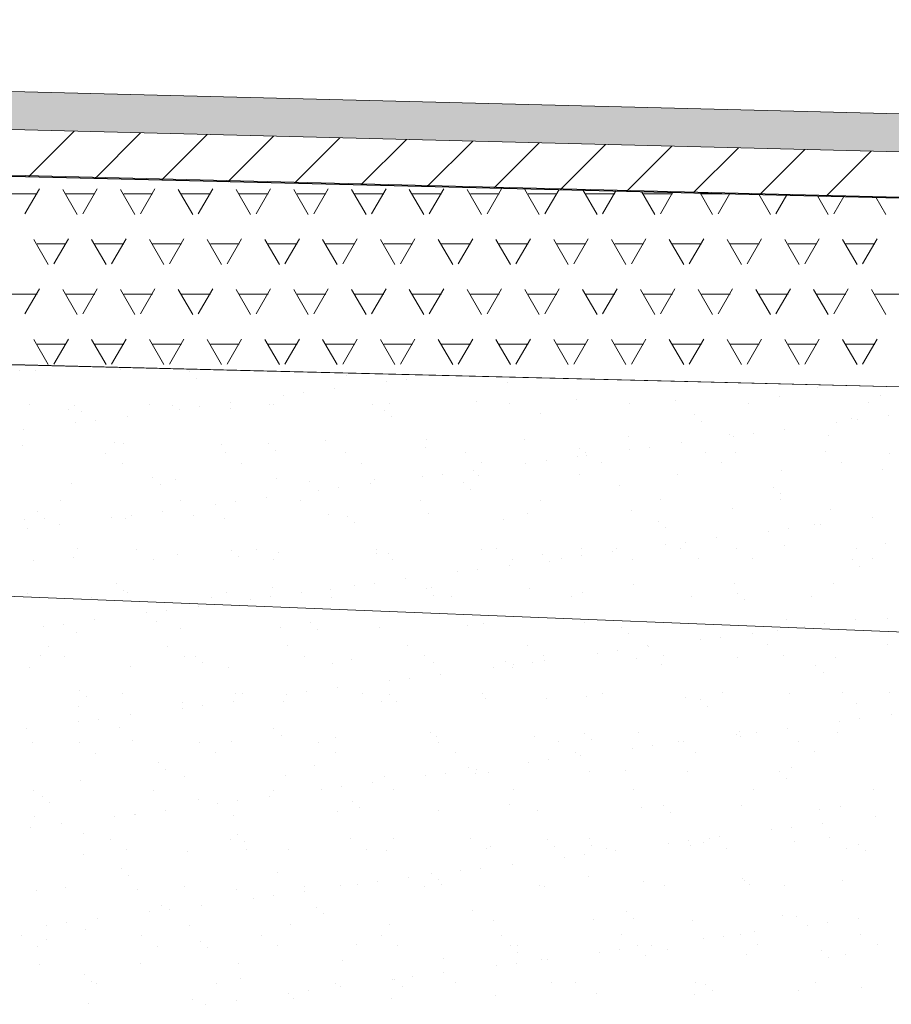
# Model space of a CAD drawing. Header units: metres. Extents: x 561538 to 562530, y 6580867 to 6581188.
# Tile 42 of 78: x 562512.28 to 562513.43, y 6580870.6 to 6580871.9. Entities that reach past the tile are written whole.
import ezdxf

# ---------------------------------------------------------------- set-up
doc = ezdxf.new("R2010")
doc.units = ezdxf.units.M
for name, color, linetype, lineweight in [('KLM_hatch-soidutee-asfalt-tyyp2', 253, 'Continuous', 9), ('KLM_horisontaal', 154, 'Continuous', 9), ('KLM_lõige', 7, 'Continuous', 9)]:
    doc.layers.add(name, color=color, linetype=linetype, lineweight=lineweight)

msp = doc.modelspace()

# ---------------------------------------------------------------- hatches: boundary and pattern name
at = {"layer": 'KLM_hatch-soidutee-asfalt-tyyp2'}
msp.add_hatch(color=254, dxfattribs=at).paths.add_polyline_path([(562508.4777, 6580871.9014), (562508.4777, 6580871.8514), (562514.4777, 6580871.7014), (562514.4777, 6580871.7514)])

# ---------------------------------------------------------------- linework, layer by layer
at = {"layer": 'KLM_hatch-soidutee-asfalt-tyyp2', "color": 253}
for p, q in [((562514.4777, 6580871.7514), (562508.4777, 6580871.9014)), ((562508.4777, 6580871.8514), (562514.4777, 6580871.7014)), ((562514.5277, 6580871.7002), (562508.4777, 6580871.8514)), ((562508.4277, 6580871.7893), (562514.5277, 6580871.6393)), ((562512.2941, 6580871.6943), (562512.3543, 6580871.7545)), ((562512.3817, 6580871.6921), (562512.4419, 6580871.7523)), ((562512.4694, 6580871.69), (562512.5295, 6580871.7501)), ((562512.557, 6580871.6878), (562512.6171, 6580871.7479)), ((562512.6447, 6580871.6857), (562512.7048, 6580871.7457)), ((562512.7323, 6580871.6835), (562512.7924, 6580871.7436)), ((562512.82, 6580871.6813), (562512.88, 6580871.7414)), ((562512.9076, 6580871.6792), (562512.9676, 6580871.7392)), ((562512.9953, 6580871.677), (562513.0552, 6580871.737)), ((562513.0829, 6580871.6749), (562513.1428, 6580871.7348)), ((562513.1705, 6580871.6727), (562513.2304, 6580871.7326)), ((562513.2582, 6580871.6706), (562513.318, 6580871.7304)), ((562513.3458, 6580871.6684), (562513.4057, 6580871.7282))]:
    msp.add_line(p, q, dxfattribs=at)
at = {"layer": 'KLM_horisontaal', "color": 0}
for p, q in [((562508.4777, 6580871.9014), (562514.4777, 6580871.7514)), ((562508.4277, 6580871.8527), (562514.5277, 6580871.7002)), ((562508.475, 6580871.7915), (562514.475, 6580871.6415)), ((562508.4687, 6580871.5415), (562514.4687, 6580871.3915)), ((562508.5021, 6580871.2919), (562516.2517, 6580870.9819))]:
    msp.add_line(p, q, dxfattribs=at)
at = {"layer": 'KLM_lõige', "color": 7}
for p, q in [((562514.4777, 6580871.6413), (562508.4277, 6580871.7893)), ((562512.2672, 6580871.6717), (562512.3053, 6580871.6717)), ((562512.2893, 6580871.6454), (562512.3084, 6580871.6784)), ((562512.3582, 6580871.6447), (562512.3391, 6580871.6777)), ((562512.3434, 6580871.6717), (562512.3815, 6580871.6717)), ((562512.3655, 6580871.6454), (562512.3846, 6580871.6784)), ((562512.4344, 6580871.6447), (562512.4153, 6580871.6777)), ((562512.4196, 6580871.6717), (562512.4577, 6580871.6717)), ((562512.4417, 6580871.6454), (562512.4608, 6580871.6784)), ((562512.5106, 6580871.6447), (562512.4915, 6580871.6777)), ((562512.4958, 6580871.6717), (562512.5339, 6580871.6717)), ((562512.5179, 6580871.6454), (562512.537, 6580871.6784)), ((562512.5868, 6580871.6447), (562512.5677, 6580871.6777)), ((562512.572, 6580871.6717), (562512.6101, 6580871.6717)), ((562512.5941, 6580871.6454), (562512.6132, 6580871.6784)), ((562512.663, 6580871.6447), (562512.6439, 6580871.6777)), ((562512.6482, 6580871.6717), (562512.6863, 6580871.6717)), ((562512.6703, 6580871.6454), (562512.6894, 6580871.6784)), ((562512.7392, 6580871.6447), (562512.7201, 6580871.6777)), ((562512.7244, 6580871.6717), (562512.7625, 6580871.6717)), ((562512.7465, 6580871.6454), (562512.7656, 6580871.6784)), ((562512.8154, 6580871.6447), (562512.7963, 6580871.6777)), ((562512.8006, 6580871.6717), (562512.8387, 6580871.6717)), ((562512.8227, 6580871.6454), (562512.8418, 6580871.6784)), ((562512.8916, 6580871.6447), (562512.8725, 6580871.6777)), ((562512.8768, 6580871.6717), (562512.9149, 6580871.6717)), ((562512.8989, 6580871.6454), (562512.918, 6580871.6784)), ((562512.9678, 6580871.6447), (562512.9487, 6580871.6777)), ((562512.953, 6580871.6717), (562512.9911, 6580871.6717)), ((562512.9751, 6580871.6454), (562512.9938, 6580871.6776)), ((562513.044, 6580871.6447), (562513.0254, 6580871.6769)), ((562513.0292, 6580871.6717), (562513.0673, 6580871.6717)), ((562513.0513, 6580871.6454), (562513.0689, 6580871.6758)), ((562513.1202, 6580871.6447), (562513.1027, 6580871.675)), ((562513.1054, 6580871.6717), (562513.1435, 6580871.6717)), ((562513.1275, 6580871.6454), (562513.144, 6580871.674)), ((562513.1964, 6580871.6447), (562513.18, 6580871.6731)), ((562513.1816, 6580871.6717), (562513.2197, 6580871.6717)), ((562513.2037, 6580871.6454), (562513.2192, 6580871.6721)), ((562513.2726, 6580871.6447), (562513.2573, 6580871.6712)), ((562513.2799, 6580871.6454), (562513.2943, 6580871.6703)), ((562513.3488, 6580871.6447), (562513.3346, 6580871.6693)), ((562513.3561, 6580871.6454), (562513.3695, 6580871.6685)), ((562513.425, 6580871.6447), (562513.4119, 6580871.6674)), ((562512.3201, 6580871.5787), (562512.301, 6580871.6117)), ((562512.3053, 6580871.6057), (562512.3434, 6580871.6057)), ((562512.3274, 6580871.5794), (562512.3465, 6580871.6124)), ((562512.3963, 6580871.5787), (562512.3772, 6580871.6117)), ((562512.3815, 6580871.6057), (562512.4196, 6580871.6057)), ((562512.4036, 6580871.5794), (562512.4227, 6580871.6124)), ((562512.4725, 6580871.5787), (562512.4534, 6580871.6117)), ((562512.4577, 6580871.6057), (562512.4958, 6580871.6057)), ((562512.4798, 6580871.5794), (562512.4989, 6580871.6124)), ((562512.5487, 6580871.5787), (562512.5296, 6580871.6117)), ((562512.5339, 6580871.6057), (562512.572, 6580871.6057)), ((562512.556, 6580871.5794), (562512.5751, 6580871.6124)), ((562512.6249, 6580871.5787), (562512.6058, 6580871.6117)), ((562512.6101, 6580871.6057), (562512.6482, 6580871.6057)), ((562512.6322, 6580871.5794), (562512.6513, 6580871.6124)), ((562512.7011, 6580871.5787), (562512.682, 6580871.6117)), ((562512.6863, 6580871.6057), (562512.7244, 6580871.6057)), ((562512.7084, 6580871.5794), (562512.7275, 6580871.6124)), ((562512.7773, 6580871.5787), (562512.7582, 6580871.6117)), ((562512.7625, 6580871.6057), (562512.8006, 6580871.6057)), ((562512.7846, 6580871.5794), (562512.8037, 6580871.6124)), ((562512.8535, 6580871.5787), (562512.8344, 6580871.6117)), ((562512.8387, 6580871.6057), (562512.8768, 6580871.6057)), ((562512.8608, 6580871.5794), (562512.8799, 6580871.6124)), ((562512.9297, 6580871.5787), (562512.9106, 6580871.6117)), ((562512.9149, 6580871.6057), (562512.953, 6580871.6057)), ((562512.937, 6580871.5794), (562512.9561, 6580871.6124)), ((562513.0059, 6580871.5787), (562512.9868, 6580871.6117)), ((562512.9911, 6580871.6057), (562513.0292, 6580871.6057)), ((562513.0132, 6580871.5794), (562513.0323, 6580871.6124)), ((562513.0821, 6580871.5787), (562513.063, 6580871.6117)), ((562513.0673, 6580871.6057), (562513.1054, 6580871.6057)), ((562513.0894, 6580871.5794), (562513.1085, 6580871.6124)), ((562513.1583, 6580871.5787), (562513.1392, 6580871.6117)), ((562513.1435, 6580871.6057), (562513.1816, 6580871.6057)), ((562513.1656, 6580871.5794), (562513.1847, 6580871.6124)), ((562513.2345, 6580871.5787), (562513.2154, 6580871.6117)), ((562513.2197, 6580871.6057), (562513.2578, 6580871.6057)), ((562513.2418, 6580871.5794), (562513.2609, 6580871.6124)), ((562513.3107, 6580871.5787), (562513.2916, 6580871.6117)), ((562513.2959, 6580871.6057), (562513.334, 6580871.6057)), ((562513.318, 6580871.5794), (562513.3371, 6580871.6124)), ((562513.3869, 6580871.5787), (562513.3678, 6580871.6117)), ((562513.3721, 6580871.6057), (562513.4102, 6580871.6057)), ((562513.3942, 6580871.5794), (562513.4133, 6580871.6124)), ((562508.4687, 6580871.5415), (562514.4687, 6580871.3915)), ((562512.2672, 6580871.5397), (562512.3053, 6580871.5397)), ((562512.2893, 6580871.5134), (562512.3084, 6580871.5464)), ((562512.3582, 6580871.5128), (562512.3391, 6580871.5458)), ((562512.3434, 6580871.5397), (562512.3815, 6580871.5397)), ((562512.3655, 6580871.5134), (562512.3846, 6580871.5464)), ((562512.4344, 6580871.5128), (562512.4153, 6580871.5458)), ((562512.4196, 6580871.5397), (562512.4577, 6580871.5397)), ((562512.4417, 6580871.5134), (562512.4608, 6580871.5464)), ((562512.5106, 6580871.5128), (562512.4915, 6580871.5458)), ((562512.4958, 6580871.5397), (562512.5339, 6580871.5397)), ((562512.5179, 6580871.5134), (562512.537, 6580871.5464)), ((562512.5868, 6580871.5128), (562512.5677, 6580871.5458)), ((562512.572, 6580871.5397), (562512.6101, 6580871.5397)), ((562512.5941, 6580871.5134), (562512.6132, 6580871.5464)), ((562512.663, 6580871.5128), (562512.6439, 6580871.5458)), ((562512.6482, 6580871.5397), (562512.6863, 6580871.5397)), ((562512.6703, 6580871.5134), (562512.6894, 6580871.5464)), ((562512.7392, 6580871.5128), (562512.7201, 6580871.5458)), ((562512.7244, 6580871.5397), (562512.7625, 6580871.5397)), ((562512.7465, 6580871.5134), (562512.7656, 6580871.5464)), ((562512.8154, 6580871.5128), (562512.7963, 6580871.5458)), ((562512.8006, 6580871.5397), (562512.8387, 6580871.5397)), ((562512.8227, 6580871.5134), (562512.8418, 6580871.5464)), ((562512.8916, 6580871.5128), (562512.8725, 6580871.5458)), ((562512.8768, 6580871.5397), (562512.9149, 6580871.5397)), ((562512.8989, 6580871.5134), (562512.918, 6580871.5464)), ((562512.9678, 6580871.5128), (562512.9487, 6580871.5458)), ((562512.953, 6580871.5397), (562512.9911, 6580871.5397)), ((562512.9751, 6580871.5134), (562512.9942, 6580871.5464)), ((562513.044, 6580871.5128), (562513.0249, 6580871.5458)), ((562513.0292, 6580871.5397), (562513.0673, 6580871.5397)), ((562513.0513, 6580871.5134), (562513.0704, 6580871.5464)), ((562513.1202, 6580871.5128), (562513.1011, 6580871.5458)), ((562513.1054, 6580871.5397), (562513.1435, 6580871.5397)), ((562513.1275, 6580871.5134), (562513.1466, 6580871.5464)), ((562513.1964, 6580871.5128), (562513.1773, 6580871.5458)), ((562513.1816, 6580871.5397), (562513.2197, 6580871.5397)), ((562513.2037, 6580871.5134), (562513.2228, 6580871.5464)), ((562513.2726, 6580871.5128), (562513.2535, 6580871.5458)), ((562513.2578, 6580871.5397), (562513.2959, 6580871.5397)), ((562513.2799, 6580871.5134), (562513.299, 6580871.5464)), ((562513.3488, 6580871.5128), (562513.3297, 6580871.5458)), ((562513.334, 6580871.5397), (562513.3721, 6580871.5397)), ((562513.3561, 6580871.5134), (562513.3752, 6580871.5464)), ((562513.425, 6580871.5128), (562513.4059, 6580871.5458)), ((562513.4102, 6580871.5397), (562513.4483, 6580871.5397)), ((562512.3201, 6580871.4468), (562512.301, 6580871.4798)), ((562512.3053, 6580871.4737), (562512.3434, 6580871.4737)), ((562512.3274, 6580871.4474), (562512.3465, 6580871.4804)), ((562512.3963, 6580871.4468), (562512.3772, 6580871.4798)), ((562512.3815, 6580871.4737), (562512.4196, 6580871.4737)), ((562512.4036, 6580871.4474), (562512.4227, 6580871.4804)), ((562512.4725, 6580871.4468), (562512.4534, 6580871.4798)), ((562512.4577, 6580871.4737), (562512.4958, 6580871.4737)), ((562512.4798, 6580871.4474), (562512.4989, 6580871.4804)), ((562512.5487, 6580871.4468), (562512.5296, 6580871.4798)), ((562512.5339, 6580871.4737), (562512.572, 6580871.4737)), ((562512.556, 6580871.4474), (562512.5751, 6580871.4804)), ((562512.6249, 6580871.4468), (562512.6058, 6580871.4798)), ((562512.6101, 6580871.4737), (562512.6482, 6580871.4737)), ((562512.6322, 6580871.4474), (562512.6513, 6580871.4804)), ((562512.7011, 6580871.4468), (562512.682, 6580871.4798)), ((562512.6863, 6580871.4737), (562512.7244, 6580871.4737)), ((562512.7084, 6580871.4474), (562512.7275, 6580871.4804)), ((562512.7773, 6580871.4468), (562512.7582, 6580871.4798)), ((562512.7625, 6580871.4737), (562512.8006, 6580871.4737)), ((562512.7846, 6580871.4474), (562512.8037, 6580871.4804)), ((562512.8535, 6580871.4468), (562512.8344, 6580871.4798)), ((562512.8387, 6580871.4737), (562512.8768, 6580871.4737)), ((562512.8608, 6580871.4474), (562512.8799, 6580871.4804)), ((562512.9297, 6580871.4468), (562512.9106, 6580871.4798)), ((562512.9149, 6580871.4737), (562512.953, 6580871.4737)), ((562512.937, 6580871.4474), (562512.9561, 6580871.4804)), ((562513.0059, 6580871.4468), (562512.9868, 6580871.4798)), ((562512.9911, 6580871.4737), (562513.0292, 6580871.4737)), ((562513.0132, 6580871.4474), (562513.0323, 6580871.4804)), ((562513.0821, 6580871.4468), (562513.063, 6580871.4798)), ((562513.0673, 6580871.4737), (562513.1054, 6580871.4737)), ((562513.0894, 6580871.4474), (562513.1085, 6580871.4804)), ((562513.1583, 6580871.4468), (562513.1392, 6580871.4798)), ((562513.1435, 6580871.4737), (562513.1816, 6580871.4737)), ((562513.1656, 6580871.4474), (562513.1847, 6580871.4804)), ((562513.2345, 6580871.4468), (562513.2154, 6580871.4798)), ((562513.2197, 6580871.4737), (562513.2578, 6580871.4737)), ((562513.2418, 6580871.4474), (562513.2609, 6580871.4804)), ((562513.3107, 6580871.4468), (562513.2916, 6580871.4798)), ((562513.2959, 6580871.4737), (562513.334, 6580871.4737)), ((562513.318, 6580871.4474), (562513.3371, 6580871.4804)), ((562513.3869, 6580871.4468), (562513.3678, 6580871.4798)), ((562513.3721, 6580871.4737), (562513.4102, 6580871.4737)), ((562513.3942, 6580871.4474), (562513.4133, 6580871.4804))]:
    msp.add_line(p, q, dxfattribs=at)
at = {"layer": 'KLM_lõige'}
for p, q in [((562514.4633, 6580871.3917), (562508.4921, 6580871.5417)), ((562512.2827, 6580871.4384), (562512.2827, 6580871.4384)), ((562512.3034, 6580871.4391), (562512.3034, 6580871.4391)), ((562512.3762, 6580871.4435), (562512.3762, 6580871.4435)), ((562512.4156, 6580871.4401), (562512.4156, 6580871.4401)), ((562512.5067, 6580871.4374), (562512.5067, 6580871.4374)), ((562512.5456, 6580871.4394), (562512.5456, 6580871.4394)), ((562512.713, 6580871.4329), (562512.713, 6580871.4329)), ((562512.5161, 6580871.4288), (562512.5161, 6580871.4288)), ((562512.7666, 6580871.4239), (562512.7666, 6580871.4239)), ((562512.7931, 6580871.4274), (562512.7931, 6580871.4274)), ((562512.9256, 6580871.4226), (562512.9256, 6580871.4226)), ((562512.6563, 6580871.4094), (562512.6563, 6580871.4094)), ((562512.6976, 6580871.4148), (562512.6976, 6580871.4148)), ((562513.3352, 6580871.4163), (562513.3352, 6580871.4163)), ((562512.2952, 6580871.3941), (562512.2952, 6580871.3941)), ((562512.4534, 6580871.3944), (562512.4534, 6580871.3944)), ((562512.5609, 6580871.3968), (562512.5609, 6580871.3968)), ((562512.6116, 6580871.3947), (562512.6116, 6580871.3947)), ((562512.6173, 6580871.3941), (562512.6173, 6580871.3941)), ((562512.6299, 6580871.4059), (562512.6299, 6580871.4059)), ((562512.7698, 6580871.3949), (562512.7698, 6580871.3949)), ((562512.8845, 6580871.3985), (562512.8845, 6580871.3985)), ((562512.928, 6580871.3952), (562512.928, 6580871.3952)), ((562513.0174, 6580871.4001), (562513.0174, 6580871.4001)), ((562513.0862, 6580871.3955), (562513.0862, 6580871.3955)), ((562513.1474, 6580871.3995), (562513.1474, 6580871.3995)), ((562513.2444, 6580871.3958), (562513.2444, 6580871.3958)), ((562513.2846, 6580871.4045), (562513.2846, 6580871.4045)), ((562513.4026, 6580871.3961), (562513.4026, 6580871.3961)), ((562513.4176, 6580871.4062), (562513.4176, 6580871.4062)), ((562512.3471, 6580871.3875), (562512.3471, 6580871.3875)), ((562512.354, 6580871.3928), (562512.354, 6580871.3928)), ((562512.3634, 6580871.3842), (562512.3634, 6580871.3842)), ((562512.4843, 6580871.3924), (562512.4843, 6580871.3924)), ((562512.4931, 6580871.3879), (562512.4931, 6580871.3879)), ((562512.5196, 6580871.3914), (562512.5196, 6580871.3914)), ((562512.5603, 6580871.3883), (562512.5603, 6580871.3883)), ((562512.7472, 6580871.3935), (562512.7472, 6580871.3935)), ((562512.7635, 6580871.3866), (562512.7635, 6580871.3866)), ((562512.9698, 6580871.3821), (562512.9698, 6580871.3821)), ((562512.3564, 6580871.3699), (562512.3564, 6580871.3699)), ((562512.3828, 6580871.3734), (562512.3828, 6580871.3734)), ((562512.4241, 6580871.3788), (562512.4241, 6580871.3788)), ((562512.7729, 6580871.378), (562512.7729, 6580871.378)), ((562513.1731, 6580871.3803), (562513.1731, 6580871.3803)), ((562513.1824, 6580871.3717), (562513.1824, 6580871.3717)), ((562513.3604, 6580871.3705), (562513.3604, 6580871.3705)), ((562513.3793, 6580871.3758), (562513.3793, 6580871.3758)), ((562513.3869, 6580871.374), (562513.3869, 6580871.374)), ((562513.4282, 6580871.3795), (562513.4282, 6580871.3795)), ((562512.2874, 6580871.3608), (562512.2874, 6580871.3608)), ((562513.2501, 6580871.356), (562513.2501, 6580871.356)), ((562513.2914, 6580871.3615), (562513.2914, 6580871.3615)), ((562512.4075, 6580871.3437), (562512.4075, 6580871.3437)), ((562512.4188, 6580871.3422), (562512.4188, 6580871.3422)), ((562512.6108, 6580871.342), (562512.6108, 6580871.342)), ((562512.686, 6580871.3465), (562512.686, 6580871.3465)), ((562512.819, 6580871.3482), (562512.819, 6580871.3482)), ((562512.9489, 6580871.3476), (562512.9489, 6580871.3476)), ((562513.0861, 6580871.3525), (562513.0861, 6580871.3525)), ((562513.1547, 6580871.3435), (562513.1547, 6580871.3435)), ((562513.2191, 6580871.3542), (562513.2191, 6580871.3542)), ((562513.2237, 6580871.3525), (562513.2237, 6580871.3525)), ((562513.349, 6580871.3536), (562513.349, 6580871.3536)), ((562512.2859, 6580871.3405), (562512.2859, 6580871.3405)), ((562512.3959, 6580871.3299), (562512.3959, 6580871.3299)), ((562512.5488, 6580871.3416), (562512.5488, 6580871.3416)), ((562512.5541, 6580871.3302), (562512.5541, 6580871.3302)), ((562512.6202, 6580871.3334), (562512.6202, 6580871.3334)), ((562512.7123, 6580871.3305), (562512.7123, 6580871.3305)), ((562512.8171, 6580871.3375), (562512.8171, 6580871.3375)), ((562512.8705, 6580871.3308), (562512.8705, 6580871.3308)), ((562513.0204, 6580871.3357), (562513.0204, 6580871.3357)), ((562513.0286, 6580871.3311), (562513.0286, 6580871.3311)), ((562513.087, 6580871.3345), (562513.087, 6580871.3345)), ((562513.1134, 6580871.338), (562513.1134, 6580871.338)), ((562513.1868, 6580871.3314), (562513.1868, 6580871.3314)), ((562513.2266, 6580871.3312), (562513.2266, 6580871.3312)), ((562513.345, 6580871.3317), (562513.345, 6580871.3317)), ((562513.4299, 6580871.3295), (562513.4299, 6580871.3295)), ((562512.4173, 6580871.3163), (562512.4173, 6580871.3163)), ((562512.5755, 6580871.3166), (562512.5755, 6580871.3166)), ((562512.7337, 6580871.3169), (562512.7337, 6580871.3169)), ((562512.8919, 6580871.3172), (562512.8919, 6580871.3172)), ((562512.9502, 6580871.3165), (562512.9502, 6580871.3165)), ((562512.9767, 6580871.32), (562512.9767, 6580871.32)), ((562513.018, 6580871.3254), (562513.018, 6580871.3254)), ((562513.0297, 6580871.3272), (562513.0297, 6580871.3272)), ((562513.0501, 6580871.3174), (562513.0501, 6580871.3174)), ((562513.2083, 6580871.3177), (562513.2083, 6580871.3177)), ((562513.3665, 6580871.318), (562513.3665, 6580871.318)), ((562512.8812, 6580871.3074), (562512.8812, 6580871.3074)), ((562513.2878, 6580871.3066), (562513.2878, 6580871.3066)), ((562513.4208, 6580871.3083), (562513.4208, 6580871.3083)), ((562512.4581, 6580871.2974), (562512.4581, 6580871.2974)), ((562512.4875, 6580871.2946), (562512.4875, 6580871.2946)), ((562512.6205, 6580871.2962), (562512.6205, 6580871.2962)), ((562512.6644, 6580871.2929), (562512.6644, 6580871.2929)), ((562512.7504, 6580871.2956), (562512.7504, 6580871.2956)), ((562512.8135, 6580871.2985), (562512.8135, 6580871.2985)), ((562512.8399, 6580871.302), (562512.8399, 6580871.302)), ((562512.8677, 6580871.2912), (562512.8677, 6580871.2912)), ((562512.8877, 6580871.3006), (562512.8877, 6580871.3006)), ((562513.0206, 6580871.3023), (562513.0206, 6580871.3023)), ((562513.1506, 6580871.3016), (562513.1506, 6580871.3016)), ((562512.3503, 6580871.2896), (562512.3503, 6580871.2896)), ((562512.4675, 6580871.2888), (562512.4675, 6580871.2888)), ((562512.6767, 6580871.2805), (562512.6767, 6580871.2805)), ((562512.7032, 6580871.284), (562512.7032, 6580871.284)), ((562512.7445, 6580871.2894), (562512.7445, 6580871.2894)), ((562512.877, 6580871.2826), (562512.877, 6580871.2826)), ((562513.0739, 6580871.2867), (562513.0739, 6580871.2867)), ((562513.2772, 6580871.2849), (562513.2772, 6580871.2849)), ((562512.3362, 6580871.2669), (562512.3362, 6580871.2669)), ((562512.4944, 6580871.2672), (562512.4944, 6580871.2672)), ((562512.5664, 6580871.266), (562512.5664, 6580871.266)), ((562512.6077, 6580871.2714), (562512.6077, 6580871.2714)), ((562512.6526, 6580871.2675), (562512.6526, 6580871.2675)), ((562512.8108, 6580871.2677), (562512.8108, 6580871.2677)), ((562512.969, 6580871.268), (562512.969, 6580871.268)), ((562513.1272, 6580871.2683), (562513.1272, 6580871.2683)), ((562513.2854, 6580871.2686), (562513.2854, 6580871.2686)), ((562513.2866, 6580871.2763), (562513.2866, 6580871.2763)), ((562512.3054, 6580871.2528), (562512.3054, 6580871.2528)), ((562512.471, 6580871.2534), (562512.471, 6580871.2534)), ((562512.54, 6580871.2625), (562512.54, 6580871.2625)), ((562513.0893, 6580871.2546), (562513.0893, 6580871.2546)), ((562513.2223, 6580871.2563), (562513.2223, 6580871.2563)), ((562513.3522, 6580871.2557), (562513.3522, 6580871.2557)), ((562512.2891, 6580871.2426), (562512.2891, 6580871.2426)), ((562512.3148, 6580871.2442), (562512.3148, 6580871.2442)), ((562512.4032, 6580871.2445), (562512.4032, 6580871.2445)), ((562512.422, 6580871.2443), (562512.422, 6580871.2443)), ((562512.4297, 6580871.248), (562512.4297, 6580871.248)), ((562512.5117, 6580871.2483), (562512.5117, 6580871.2483)), ((562512.552, 6580871.2437), (562512.552, 6580871.2437)), ((562512.6892, 6580871.2486), (562512.6892, 6580871.2486)), ((562512.7149, 6580871.2466), (562512.7149, 6580871.2466)), ((562512.7243, 6580871.238), (562512.7243, 6580871.238)), ((562512.8222, 6580871.2503), (562512.8222, 6580871.2503)), ((562512.9212, 6580871.2421), (562512.9212, 6580871.2421)), ((562512.9521, 6580871.2497), (562512.9521, 6580871.2497)), ((562513.1245, 6580871.2403), (562513.1245, 6580871.2403)), ((562513.4073, 6580871.2452), (562513.4073, 6580871.2452)), ((562512.2929, 6580871.23), (562512.2929, 6580871.23)), ((562512.3342, 6580871.2354), (562512.3342, 6580871.2354)), ((562513.1339, 6580871.2317), (562513.1339, 6580871.2317)), ((562513.2705, 6580871.2272), (562513.2705, 6580871.2272)), ((562513.297, 6580871.2307), (562513.297, 6580871.2307)), ((562513.3308, 6580871.2358), (562513.3308, 6580871.2358)), ((562513.3383, 6580871.2361), (562513.3383, 6580871.2361)), ((562513.1602, 6580871.2127), (562513.1602, 6580871.2127)), ((562513.2015, 6580871.2181), (562513.2015, 6580871.2181)), ((562512.359, 6580871.2037), (562512.359, 6580871.2037)), ((562512.4369, 6580871.2027), (562512.4369, 6580871.2027)), ((562512.5622, 6580871.202), (562512.5622, 6580871.202)), ((562512.5951, 6580871.203), (562512.5951, 6580871.203)), ((562512.7533, 6580871.2033), (562512.7533, 6580871.2033)), ((562512.8909, 6580871.2027), (562512.8909, 6580871.2027)), ((562512.9115, 6580871.2036), (562512.9115, 6580871.2036)), ((562513.0238, 6580871.2044), (562513.0238, 6580871.2044)), ((562513.0648, 6580871.2001), (562513.0648, 6580871.2001)), ((562513.0697, 6580871.2039), (562513.0697, 6580871.2039)), ((562513.1338, 6580871.2092), (562513.1338, 6580871.2092)), ((562513.1538, 6580871.2038), (562513.1538, 6580871.2038)), ((562513.2279, 6580871.2042), (562513.2279, 6580871.2042)), ((562513.291, 6580871.2087), (562513.291, 6580871.2087)), ((562513.3861, 6580871.2045), (562513.3861, 6580871.2045)), ((562513.424, 6580871.2104), (562513.424, 6580871.2104)), ((562512.3001, 6580871.1888), (562512.3001, 6580871.1888)), ((562512.3535, 6580871.1917), (562512.3535, 6580871.1917)), ((562512.4583, 6580871.1891), (562512.4583, 6580871.1891)), ((562512.4907, 6580871.1967), (562512.4907, 6580871.1967)), ((562512.5716, 6580871.1934), (562512.5716, 6580871.1934)), ((562512.6165, 6580871.1894), (562512.6165, 6580871.1894)), ((562512.6237, 6580871.1984), (562512.6237, 6580871.1984)), ((562512.7536, 6580871.1977), (562512.7536, 6580871.1977)), ((562512.7685, 6580871.1975), (562512.7685, 6580871.1975)), ((562512.7747, 6580871.1897), (562512.7747, 6580871.1897)), ((562512.9329, 6580871.1899), (562512.9329, 6580871.1899)), ((562512.9718, 6580871.1957), (562512.9718, 6580871.1957)), ((562512.9811, 6580871.1872), (562512.9811, 6580871.1872)), ((562512.997, 6580871.1912), (562512.997, 6580871.1912)), ((562513.0235, 6580871.1946), (562513.0235, 6580871.1946)), ((562513.0911, 6580871.1902), (562513.0911, 6580871.1902)), ((562513.178, 6580871.1913), (562513.178, 6580871.1913)), ((562513.2493, 6580871.1905), (562513.2493, 6580871.1905)), ((562513.3813, 6580871.1895), (562513.3813, 6580871.1895)), ((562513.4075, 6580871.1908), (562513.4075, 6580871.1908)), ((562512.8603, 6580871.1732), (562512.8603, 6580871.1732)), ((562512.8867, 6580871.1766), (562512.8867, 6580871.1766)), ((562512.928, 6580871.1821), (562512.928, 6580871.1821)), ((562513.3907, 6580871.1809), (562513.3907, 6580871.1809)), ((562512.7913, 6580871.1641), (562512.7913, 6580871.1641)), ((562512.4095, 6580871.1574), (562512.4095, 6580871.1574)), ((562512.4189, 6580871.1488), (562512.4189, 6580871.1488)), ((562512.6158, 6580871.1529), (562512.6158, 6580871.1529)), ((562512.6924, 6580871.1507), (562512.6924, 6580871.1507)), ((562512.7236, 6580871.1552), (562512.7236, 6580871.1552)), ((562512.75, 6580871.1586), (562512.75, 6580871.1586)), ((562512.8191, 6580871.1512), (562512.8191, 6580871.1512)), ((562512.8254, 6580871.1524), (562512.8254, 6580871.1524)), ((562512.9553, 6580871.1518), (562512.9553, 6580871.1518)), ((562513.0925, 6580871.1568), (562513.0925, 6580871.1568)), ((562513.2255, 6580871.1584), (562513.2255, 6580871.1584)), ((562513.3554, 6580871.1578), (562513.3554, 6580871.1578)), ((562512.2923, 6580871.1447), (562512.2923, 6580871.1447)), ((562512.3772, 6580871.1397), (562512.3772, 6580871.1397)), ((562512.4252, 6580871.1464), (562512.4252, 6580871.1464)), ((562512.5354, 6580871.14), (562512.5354, 6580871.14)), ((562512.5552, 6580871.1458), (562512.5552, 6580871.1458)), ((562512.5868, 6580871.1372), (562512.5868, 6580871.1372)), ((562512.6133, 6580871.1406), (562512.6133, 6580871.1406)), ((562512.6546, 6580871.1461), (562512.6546, 6580871.1461)), ((562512.6936, 6580871.1402), (562512.6936, 6580871.1402)), ((562512.8284, 6580871.1426), (562512.8284, 6580871.1426)), ((562512.8518, 6580871.1405), (562512.8518, 6580871.1405)), ((562513.01, 6580871.1408), (562513.01, 6580871.1408)), ((562513.0253, 6580871.1467), (562513.0253, 6580871.1467)), ((562513.1682, 6580871.1411), (562513.1682, 6580871.1411)), ((562513.2286, 6580871.1449), (562513.2286, 6580871.1449)), ((562513.238, 6580871.1363), (562513.238, 6580871.1363)), ((562513.3264, 6580871.1414), (562513.3264, 6580871.1414)), ((562512.4765, 6580871.1226), (562512.4765, 6580871.1226)), ((562512.5178, 6580871.1281), (562512.5178, 6580871.1281)), ((562512.3811, 6580871.1101), (562512.3811, 6580871.1101)), ((562512.4501, 6580871.1192), (562512.4501, 6580871.1192)), ((562512.4631, 6580871.1083), (562512.4631, 6580871.1083)), ((562513.2942, 6580871.1108), (562513.2942, 6580871.1108)), ((562513.3851, 6580871.1107), (562513.3851, 6580871.1107)), ((562513.4272, 6580871.1125), (562513.4272, 6580871.1125)), ((562512.3133, 6580871.1012), (562512.3133, 6580871.1012)), ((562512.3398, 6580871.1046), (562512.3398, 6580871.1046)), ((562512.4939, 6580871.0988), (562512.4939, 6580871.0988)), ((562512.6269, 6580871.1005), (562512.6269, 6580871.1005)), ((562512.6664, 6580871.1066), (562512.6664, 6580871.1066)), ((562512.6757, 6580871.098), (562512.6757, 6580871.098)), ((562512.7568, 6580871.0999), (562512.7568, 6580871.0999)), ((562512.8726, 6580871.1021), (562512.8726, 6580871.1021)), ((562512.8941, 6580871.1048), (562512.8941, 6580871.1048)), ((562513.027, 6580871.1065), (562513.027, 6580871.1065)), ((562513.0759, 6580871.1003), (562513.0759, 6580871.1003)), ((562513.157, 6580871.1059), (562513.157, 6580871.1059)), ((562513.2822, 6580871.0958), (562513.2822, 6580871.0958)), ((562513.3174, 6580871.1018), (562513.3174, 6580871.1018)), ((562513.3438, 6580871.1053), (562513.3438, 6580871.1053)), ((562512.3567, 6580871.0938), (562512.3567, 6580871.0938)), ((562513.0853, 6580871.0918), (562513.0853, 6580871.0918)), ((562513.1806, 6580871.0838), (562513.1806, 6580871.0838)), ((562513.2071, 6580871.0873), (562513.2071, 6580871.0873)), ((562513.2484, 6580871.0927), (562513.2484, 6580871.0927)), ((562512.3197, 6580871.0752), (562512.3197, 6580871.0752)), ((562512.4779, 6580871.0755), (562512.4779, 6580871.0755)), ((562512.6361, 6580871.0758), (562512.6361, 6580871.0758)), ((562512.7943, 6580871.0761), (562512.7943, 6580871.0761)), ((562512.9525, 6580871.0764), (562512.9525, 6580871.0764)), ((562513.0703, 6580871.0693), (562513.0703, 6580871.0693)), ((562513.1107, 6580871.0767), (562513.1107, 6580871.0767)), ((562513.1116, 6580871.0747), (562513.1116, 6580871.0747)), ((562513.2689, 6580871.077), (562513.2689, 6580871.077)), ((562513.4271, 6580871.0772), (562513.4271, 6580871.0772)), ((562512.3104, 6580871.0637), (562512.3104, 6580871.0637)), ((562512.3411, 6580871.0616), (562512.3411, 6580871.0616)), ((562512.4993, 6580871.0619), (562512.4993, 6580871.0619)), ((562512.5136, 6580871.062), (562512.5136, 6580871.062)), ((562512.6575, 6580871.0622), (562512.6575, 6580871.0622)), ((562512.7199, 6580871.0575), (562512.7199, 6580871.0575)), ((562512.8157, 6580871.0625), (562512.8157, 6580871.0625)), ((562512.9739, 6580871.0627), (562512.9739, 6580871.0627)), ((562512.9749, 6580871.0567), (562512.9749, 6580871.0567)), ((562513.0439, 6580871.0658), (562513.0439, 6580871.0658)), ((562513.0957, 6580871.0589), (562513.0957, 6580871.0589)), ((562513.1321, 6580871.063), (562513.1321, 6580871.063)), ((562513.2287, 6580871.0606), (562513.2287, 6580871.0606)), ((562513.2903, 6580871.0633), (562513.2903, 6580871.0633)), ((562513.3586, 6580871.0599), (562513.3586, 6580871.0599)), ((562512.2955, 6580871.0468), (562512.2955, 6580871.0468)), ((562512.4284, 6580871.0485), (562512.4284, 6580871.0485)), ((562512.523, 6580871.0534), (562512.523, 6580871.0534)), ((562512.5584, 6580871.0479), (562512.5584, 6580871.0479)), ((562512.6956, 6580871.0529), (562512.6956, 6580871.0529)), ((562512.8286, 6580871.0545), (562512.8286, 6580871.0545)), ((562512.9071, 6580871.0478), (562512.9071, 6580871.0478)), ((562512.9232, 6580871.0557), (562512.9232, 6580871.0557)), ((562512.9325, 6580871.0472), (562512.9325, 6580871.0472)), ((562512.9336, 6580871.0513), (562512.9336, 6580871.0513)), ((562512.9585, 6580871.0539), (562512.9585, 6580871.0539)), ((562513.1295, 6580871.0513), (562513.1295, 6580871.0513)), ((562513.3327, 6580871.0495), (562513.3327, 6580871.0495)), ((562512.7968, 6580871.0333), (562512.7968, 6580871.0333)), ((562512.8381, 6580871.0387), (562512.8381, 6580871.0387)), ((562513.3421, 6580871.0409), (562513.3421, 6580871.0409)), ((562512.3609, 6580871.0174), (562512.3609, 6580871.0174)), ((562512.7014, 6580871.0207), (562512.7014, 6580871.0207)), ((562512.7704, 6580871.0298), (562512.7704, 6580871.0298)), ((562512.3703, 6580871.0088), (562512.3703, 6580871.0088)), ((562512.4183, 6580871.0125), (562512.4183, 6580871.0125)), ((562512.5672, 6580871.0129), (562512.5672, 6580871.0129)), ((562512.5765, 6580871.0127), (562512.5765, 6580871.0127)), ((562512.6337, 6580871.0118), (562512.6337, 6580871.0118)), ((562512.6601, 6580871.0153), (562512.6601, 6580871.0153)), ((562512.7347, 6580871.013), (562512.7347, 6580871.013)), ((562512.7705, 6580871.0112), (562512.7705, 6580871.0112)), ((562512.8928, 6580871.0133), (562512.8928, 6580871.0133)), ((562512.8973, 6580871.0069), (562512.8973, 6580871.0069)), ((562512.9767, 6580871.0067), (562512.9767, 6580871.0067)), ((562513.0302, 6580871.0086), (562513.0302, 6580871.0086)), ((562513.051, 6580871.0136), (562513.051, 6580871.0136)), ((562513.1602, 6580871.008), (562513.1602, 6580871.008)), ((562513.18, 6580871.0049), (562513.18, 6580871.0049)), ((562513.2092, 6580871.0139), (562513.2092, 6580871.0139)), ((562513.2974, 6580871.0129), (562513.2974, 6580871.0129)), ((562513.3674, 6580871.0142), (562513.3674, 6580871.0142)), ((562513.4304, 6580871.0146), (562513.4304, 6580871.0146)), ((562512.3599, 6580870.996), (562512.3599, 6580870.996)), ((562512.4969, 6580870.9938), (562512.4969, 6580870.9938)), ((562512.4971, 6580871.0009), (562512.4971, 6580871.0009)), ((562512.5234, 6580870.9973), (562512.5234, 6580870.9973)), ((562512.5647, 6580871.0027), (562512.5647, 6580871.0027)), ((562512.6301, 6580871.0026), (562512.6301, 6580871.0026)), ((562512.76, 6580871.002), (562512.76, 6580871.002)), ((562512.7798, 6580871.0026), (562512.7798, 6580871.0026)), ((562513.1894, 6580870.9963), (562513.1894, 6580870.9963)), ((562513.3863, 6580871.0004), (562513.3863, 6580871.0004)), ((562512.3866, 6580870.9793), (562512.3866, 6580870.9793)), ((562512.4279, 6580870.9847), (562512.4279, 6580870.9847)), ((562513.3906, 6580870.9799), (562513.3906, 6580870.9799)), ((562513.4319, 6580870.9854), (562513.4319, 6580870.9854)), ((562512.2912, 6580870.9667), (562512.2912, 6580870.9667)), ((562512.3602, 6580870.9758), (562512.3602, 6580870.9758)), ((562512.4145, 6580870.9683), (562512.4145, 6580870.9683)), ((562512.6178, 6580870.9666), (562512.6178, 6580870.9666)), ((562513.2952, 6580870.9674), (562513.2952, 6580870.9674)), ((562513.3642, 6580870.9764), (562513.3642, 6580870.9764)), ((562512.6271, 6580870.958), (562512.6271, 6580870.958)), ((562512.6988, 6580870.955), (562512.6988, 6580870.955)), ((562512.824, 6580870.9621), (562512.824, 6580870.9621)), ((562512.8318, 6580870.9567), (562512.8318, 6580870.9567)), ((562512.9617, 6580870.956), (562512.9617, 6580870.956)), ((562513.0273, 6580870.9603), (562513.0273, 6580870.9603)), ((562513.0989, 6580870.961), (562513.0989, 6580870.961)), ((562513.2275, 6580870.9584), (562513.2275, 6580870.9584)), ((562513.2319, 6580870.9627), (562513.2319, 6580870.9627)), ((562513.2336, 6580870.9558), (562513.2336, 6580870.9558)), ((562513.2539, 6580870.9619), (562513.2539, 6580870.9619)), ((562513.3618, 6580870.9621), (562513.3618, 6580870.9621)), ((562512.2987, 6580870.949), (562512.2987, 6580870.949)), ((562512.3607, 6580870.948), (562512.3607, 6580870.948)), ((562512.4316, 6580870.9507), (562512.4316, 6580870.9507)), ((562512.5189, 6580870.9483), (562512.5189, 6580870.9483)), ((562512.5616, 6580870.95), (562512.5616, 6580870.95)), ((562512.6771, 6580870.9486), (562512.6771, 6580870.9486)), ((562512.8353, 6580870.9489), (562512.8353, 6580870.9489)), ((562512.9935, 6580870.9492), (562512.9935, 6580870.9492)), ((562513.0367, 6580870.9518), (562513.0367, 6580870.9518)), ((562513.0907, 6580870.9404), (562513.0907, 6580870.9404)), ((562513.1172, 6580870.9439), (562513.1172, 6580870.9439)), ((562513.1517, 6580870.9495), (562513.1517, 6580870.9495)), ((562513.1585, 6580870.9494), (562513.1585, 6580870.9494)), ((562513.3099, 6580870.9498), (562513.3099, 6580870.9498)), ((562512.3822, 6580870.9344), (562512.3822, 6580870.9344)), ((562512.5404, 6580870.9347), (562512.5404, 6580870.9347)), ((562512.6986, 6580870.935), (562512.6986, 6580870.935)), ((562512.8568, 6580870.9352), (562512.8568, 6580870.9352)), ((562513.015, 6580870.9355), (562513.015, 6580870.9355)), ((562513.0217, 6580870.9314), (562513.0217, 6580870.9314)), ((562513.1732, 6580870.9358), (562513.1732, 6580870.9358)), ((562513.3314, 6580870.9361), (562513.3314, 6580870.9361)), ((562512.4651, 6580870.922), (562512.4651, 6580870.922)), ((562512.4744, 6580870.9134), (562512.4744, 6580870.9134)), ((562512.6713, 6580870.9175), (562512.6713, 6580870.9175)), ((562512.8746, 6580870.9158), (562512.8746, 6580870.9158)), ((562512.885, 6580870.9134), (562512.885, 6580870.9134)), ((562512.954, 6580870.9224), (562512.954, 6580870.9224)), ((562512.9804, 6580870.9259), (562512.9804, 6580870.9259)), ((562513.3006, 6580870.9151), (562513.3006, 6580870.9151)), ((562512.5003, 6580870.903), (562512.5003, 6580870.903)), ((562512.6333, 6580870.9047), (562512.6333, 6580870.9047)), ((562512.7632, 6580870.9041), (562512.7632, 6580870.9041)), ((562512.8172, 6580870.9044), (562512.8172, 6580870.9044)), ((562512.8437, 6580870.9079), (562512.8437, 6580870.9079)), ((562512.884, 6580870.9072), (562512.884, 6580870.9072)), ((562512.9005, 6580870.909), (562512.9005, 6580870.909)), ((562513.0334, 6580870.9107), (562513.0334, 6580870.9107)), ((562513.0809, 6580870.9113), (562513.0809, 6580870.9113)), ((562513.1634, 6580870.9101), (562513.1634, 6580870.9101)), ((562513.2841, 6580870.9095), (562513.2841, 6580870.9095)), ((562513.2935, 6580870.9009), (562513.2935, 6580870.9009)), ((562512.3631, 6580870.8981), (562512.3631, 6580870.8981)), ((562512.7069, 6580870.8899), (562512.7069, 6580870.8899)), ((562512.7482, 6580870.8954), (562512.7482, 6580870.8954)), ((562512.3011, 6580870.885), (562512.3011, 6580870.885)), ((562512.3123, 6580870.8774), (562512.3123, 6580870.8774)), ((562512.4593, 6580870.8853), (562512.4593, 6580870.8853)), ((562512.6115, 6580870.8774), (562512.6115, 6580870.8774)), ((562512.6175, 6580870.8855), (562512.6175, 6580870.8855)), ((562512.6805, 6580870.8864), (562512.6805, 6580870.8864)), ((562512.7757, 6580870.8858), (562512.7757, 6580870.8858)), ((562512.9339, 6580870.8861), (562512.9339, 6580870.8861)), ((562513.0921, 6580870.8864), (562513.0921, 6580870.8864)), ((562513.2503, 6580870.8867), (562513.2503, 6580870.8867)), ((562513.4085, 6580870.887), (562513.4085, 6580870.887)), ((562512.3217, 6580870.8688), (562512.3217, 6580870.8688)), ((562512.5186, 6580870.8729), (562512.5186, 6580870.8729)), ((562512.5438, 6580870.8684), (562512.5438, 6580870.8684)), ((562512.5702, 6580870.8719), (562512.5702, 6580870.8719)), ((562512.7219, 6580870.8712), (562512.7219, 6580870.8712)), ((562512.7312, 6580870.8626), (562512.7312, 6580870.8626)), ((562512.9282, 6580870.8667), (562512.9282, 6580870.8667)), ((562513.1021, 6580870.8631), (562513.1021, 6580870.8631)), ((562513.1314, 6580870.8649), (562513.1314, 6580870.8649)), ((562513.2351, 6580870.8648), (562513.2351, 6580870.8648)), ((562513.365, 6580870.8642), (562513.365, 6580870.8642)), ((562512.3019, 6580870.8511), (562512.3019, 6580870.8511)), ((562512.407, 6580870.8504), (562512.407, 6580870.8504)), ((562512.4335, 6580870.8539), (562512.4335, 6580870.8539)), ((562512.4348, 6580870.8528), (562512.4348, 6580870.8528)), ((562512.4748, 6580870.8593), (562512.4748, 6580870.8593)), ((562512.5648, 6580870.8521), (562512.5648, 6580870.8521)), ((562512.702, 6580870.8571), (562512.702, 6580870.8571)), ((562512.835, 6580870.8588), (562512.835, 6580870.8588)), ((562512.9649, 6580870.8582), (562512.9649, 6580870.8582)), ((562513.1408, 6580870.8563), (562513.1408, 6580870.8563)), ((562513.3377, 6580870.8604), (562513.3377, 6580870.8604)), ((562513.411, 6580870.8511), (562513.411, 6580870.8511)), ((562512.2967, 6580870.8359), (562512.2967, 6580870.8359)), ((562512.338, 6580870.8413), (562512.338, 6580870.8413)), ((562513.3007, 6580870.8366), (562513.3007, 6580870.8366)), ((562513.342, 6580870.842), (562513.342, 6580870.842)), ((562512.3659, 6580870.8283), (562512.3659, 6580870.8283)), ((562512.5692, 6580870.8266), (562512.5692, 6580870.8266)), ((562513.2053, 6580870.824), (562513.2053, 6580870.824)), ((562513.2743, 6580870.8331), (562513.2743, 6580870.8331)), ((562513.351, 6580870.8225), (562513.351, 6580870.8225)), ((562512.4018, 6580870.8208), (562512.4018, 6580870.8208)), ((562512.56, 6580870.8211), (562512.56, 6580870.8211)), ((562512.5785, 6580870.818), (562512.5785, 6580870.818)), ((562512.7182, 6580870.8214), (562512.7182, 6580870.8214)), ((562512.7754, 6580870.8221), (562512.7754, 6580870.8221)), ((562512.8764, 6580870.8217), (562512.8764, 6580870.8217)), ((562512.9037, 6580870.8112), (562512.9037, 6580870.8112)), ((562512.9787, 6580870.8203), (562512.9787, 6580870.8203)), ((562512.9881, 6580870.8118), (562512.9881, 6580870.8118)), ((562513.0346, 6580870.822), (562513.0346, 6580870.822)), ((562513.0366, 6580870.8129), (562513.0366, 6580870.8129)), ((562513.1376, 6580870.8151), (562513.1376, 6580870.8151)), ((562513.164, 6580870.8186), (562513.164, 6580870.8186)), ((562513.1666, 6580870.8122), (562513.1666, 6580870.8122)), ((562513.185, 6580870.8159), (562513.185, 6580870.8159)), ((562513.1928, 6580870.8223), (562513.1928, 6580870.8223)), ((562513.3038, 6580870.8172), (562513.3038, 6580870.8172)), ((562513.3883, 6580870.8141), (562513.3883, 6580870.8141)), ((562512.3663, 6580870.8002), (562512.3663, 6580870.8002)), ((562512.4232, 6580870.8072), (562512.4232, 6580870.8072)), ((562512.5035, 6580870.8051), (562512.5035, 6580870.8051)), ((562512.5814, 6580870.8075), (562512.5814, 6580870.8075)), ((562512.6365, 6580870.8068), (562512.6365, 6580870.8068)), ((562512.7396, 6580870.8077), (562512.7396, 6580870.8077)), ((562512.7664, 6580870.8062), (562512.7664, 6580870.8062)), ((562512.8978, 6580870.808), (562512.8978, 6580870.808)), ((562513.0008, 6580870.7971), (562513.0008, 6580870.7971)), ((562513.0273, 6580870.8006), (562513.0273, 6580870.8006)), ((562513.056, 6580870.8083), (562513.056, 6580870.8083)), ((562513.0686, 6580870.806), (562513.0686, 6580870.806)), ((562513.2142, 6580870.8086), (562513.2142, 6580870.8086)), ((562513.3724, 6580870.8089), (562513.3724, 6580870.8089)), ((562513.3976, 6580870.8055), (562513.3976, 6580870.8055)), ((562512.9318, 6580870.788), (562512.9318, 6580870.788)), ((562512.4165, 6580870.782), (562512.4165, 6580870.782)), ((562512.4258, 6580870.7734), (562512.4258, 6580870.7734)), ((562512.6227, 6580870.7775), (562512.6227, 6580870.7775)), ((562512.826, 6580870.7758), (562512.826, 6580870.7758)), ((562512.8641, 6580870.7791), (562512.8641, 6580870.7791)), ((562512.8905, 6580870.7826), (562512.8905, 6580870.7826)), ((562513.0323, 6580870.7713), (562513.0323, 6580870.7713)), ((562512.3421, 6580870.7578), (562512.3421, 6580870.7578)), ((562512.5003, 6580870.758), (562512.5003, 6580870.758)), ((562512.6585, 6580870.7583), (562512.6585, 6580870.7583)), ((562512.7052, 6580870.7592), (562512.7052, 6580870.7592)), ((562512.7273, 6580870.7611), (562512.7273, 6580870.7611)), ((562512.7538, 6580870.7646), (562512.7538, 6580870.7646)), ((562512.7951, 6580870.77), (562512.7951, 6580870.77)), ((562512.8167, 6580870.7586), (562512.8167, 6580870.7586)), ((562512.8354, 6580870.7672), (562512.8354, 6580870.7672)), ((562512.8382, 6580870.7609), (562512.8382, 6580870.7609)), ((562512.9681, 6580870.7603), (562512.9681, 6580870.7603)), ((562512.9749, 6580870.7589), (562512.9749, 6580870.7589)), ((562513.1053, 6580870.7652), (562513.1053, 6580870.7652)), ((562513.1331, 6580870.7592), (562513.1331, 6580870.7592)), ((562513.2356, 6580870.7695), (562513.2356, 6580870.7695)), ((562513.2383, 6580870.7669), (562513.2383, 6580870.7669)), ((562513.2449, 6580870.7609), (562513.2449, 6580870.7609)), ((562513.2913, 6580870.7595), (562513.2913, 6580870.7595)), ((562513.3682, 6580870.7663), (562513.3682, 6580870.7663)), ((562512.3051, 6580870.7532), (562512.3051, 6580870.7532)), ((562512.438, 6580870.7549), (562512.438, 6580870.7549)), ((562512.568, 6580870.7543), (562512.568, 6580870.7543)), ((562512.617, 6580870.7466), (562512.617, 6580870.7466)), ((562512.6583, 6580870.752), (562512.6583, 6580870.752)), ((562512.47, 6580870.7329), (562512.47, 6580870.7329)), ((562512.5216, 6580870.734), (562512.5216, 6580870.734)), ((562512.5906, 6580870.7431), (562512.5906, 6580870.7431)), ((562512.4538, 6580870.7251), (562512.4538, 6580870.7251)), ((562512.4803, 6580870.7285), (562512.4803, 6580870.7285)), ((562512.6733, 6580870.7312), (562512.6733, 6580870.7312)), ((562512.6827, 6580870.7226), (562512.6827, 6580870.7226)), ((562512.8796, 6580870.7267), (562512.8796, 6580870.7267)), ((562513.0828, 6580870.7249), (562513.0828, 6580870.7249)), ((562513.2891, 6580870.7204), (562513.2891, 6580870.7204)), ((562513.307, 6580870.7193), (562513.307, 6580870.7193)), ((562512.3171, 6580870.7071), (562512.3171, 6580870.7071)), ((562512.3435, 6580870.7105), (562512.3435, 6580870.7105)), ((562512.3848, 6580870.716), (562512.3848, 6580870.716)), ((562512.5067, 6580870.7073), (562512.5067, 6580870.7073)), ((562512.6397, 6580870.709), (562512.6397, 6580870.709)), ((562512.7696, 6580870.7083), (562512.7696, 6580870.7083)), ((562512.9069, 6580870.7133), (562512.9069, 6580870.7133)), ((562513.0398, 6580870.715), (562513.0398, 6580870.715)), ((562513.0922, 6580870.7164), (562513.0922, 6580870.7164)), ((562513.1698, 6580870.7143), (562513.1698, 6580870.7143)), ((562513.3211, 6580870.7077), (562513.3211, 6580870.7077)), ((562513.3476, 6580870.7112), (562513.3476, 6580870.7112)), ((562513.3889, 6580870.7166), (562513.3889, 6580870.7166)), ((562512.2846, 6580870.6933), (562512.2846, 6580870.6933)), ((562512.3695, 6580870.7023), (562512.3695, 6580870.7023)), ((562512.4428, 6580870.6936), (562512.4428, 6580870.6936)), ((562512.601, 6580870.6939), (562512.601, 6580870.6939)), ((562512.7592, 6580870.6942), (562512.7592, 6580870.6942)), ((562512.9174, 6580870.6945), (562512.9174, 6580870.6945)), ((562513.0756, 6580870.6948), (562513.0756, 6580870.6948)), ((562513.2108, 6580870.6932), (562513.2108, 6580870.6932)), ((562513.2338, 6580870.695), (562513.2338, 6580870.695)), ((562513.2521, 6580870.6986), (562513.2521, 6580870.6986)), ((562513.392, 6580870.6953), (562513.392, 6580870.6953)), ((562512.306, 6580870.6797), (562512.306, 6580870.6797)), ((562512.3173, 6580870.6883), (562512.3173, 6580870.6883)), ((562512.4642, 6580870.68), (562512.4642, 6580870.68)), ((562512.5206, 6580870.6866), (562512.5206, 6580870.6866)), ((562512.6224, 6580870.6803), (562512.6224, 6580870.6803)), ((562512.7269, 6580870.6821), (562512.7269, 6580870.6821)), ((562512.7806, 6580870.6805), (562512.7806, 6580870.6805)), ((562512.9301, 6580870.6803), (562512.9301, 6580870.6803)), ((562512.9388, 6580870.6808), (562512.9388, 6580870.6808)), ((562513.097, 6580870.6811), (562513.097, 6580870.6811)), ((562513.1154, 6580870.6806), (562513.1154, 6580870.6806)), ((562513.1844, 6580870.6897), (562513.1844, 6580870.6897)), ((562513.2552, 6580870.6814), (562513.2552, 6580870.6814)), ((562513.4134, 6580870.6817), (562513.4134, 6580870.6817)), ((562512.5299, 6580870.678), (562512.5299, 6580870.678)), ((562512.9395, 6580870.6718), (562512.9395, 6580870.6718)), ((562513.0477, 6580870.6717), (562513.0477, 6580870.6717)), ((562513.0741, 6580870.6752), (562513.0741, 6580870.6752)), ((562513.1085, 6580870.6673), (562513.1085, 6580870.6673)), ((562513.1364, 6580870.6759), (562513.1364, 6580870.6759)), ((562513.2415, 6580870.669), (562513.2415, 6580870.669)), ((562513.3397, 6580870.6741), (562513.3397, 6580870.6741)), ((562513.3714, 6580870.6684), (562513.3714, 6580870.6684)), ((562512.3083, 6580870.6553), (562512.3083, 6580870.6553)), ((562512.4412, 6580870.657), (562512.4412, 6580870.657)), ((562512.5712, 6580870.6564), (562512.5712, 6580870.6564)), ((562512.7084, 6580870.6613), (562512.7084, 6580870.6613)), ((562512.8414, 6580870.663), (562512.8414, 6580870.663)), ((562512.9109, 6580870.6537), (562512.9109, 6580870.6537)), ((562512.9374, 6580870.6572), (562512.9374, 6580870.6572)), ((562512.9713, 6580870.6624), (562512.9713, 6580870.6624)), ((562512.9787, 6580870.6626), (562512.9787, 6580870.6626)), ((562513.349, 6580870.6655), (562513.349, 6580870.6655)), ((562512.3679, 6580870.642), (562512.3679, 6580870.642)), ((562512.8419, 6580870.6446), (562512.8419, 6580870.6446)), ((562512.3772, 6580870.6334), (562512.3772, 6580870.6334)), ((562512.3831, 6580870.6305), (562512.3831, 6580870.6305)), ((562512.5413, 6580870.6308), (562512.5413, 6580870.6308)), ((562512.5741, 6580870.6375), (562512.5741, 6580870.6375)), ((562512.6995, 6580870.6311), (562512.6995, 6580870.6311)), ((562512.7742, 6580870.6357), (562512.7742, 6580870.6357)), ((562512.7774, 6580870.6358), (562512.7774, 6580870.6358)), ((562512.8006, 6580870.6392), (562512.8006, 6580870.6392)), ((562512.8577, 6580870.6314), (562512.8577, 6580870.6314)), ((562512.9837, 6580870.6313), (562512.9837, 6580870.6313)), ((562513.0159, 6580870.6317), (562513.0159, 6580870.6317)), ((562513.1741, 6580870.632), (562513.1741, 6580870.632)), ((562513.187, 6580870.6295), (562513.187, 6580870.6295)), ((562513.3323, 6580870.6323), (562513.3323, 6580870.6323)), ((562512.6374, 6580870.6177), (562512.6374, 6580870.6177)), ((562512.6639, 6580870.6212), (562512.6639, 6580870.6212)), ((562512.7052, 6580870.6266), (562512.7052, 6580870.6266)), ((562512.7868, 6580870.6272), (562512.7868, 6580870.6272)), ((562512.9101, 6580870.6154), (562512.9101, 6580870.6154)), ((562513.043, 6580870.6171), (562513.043, 6580870.6171)), ((562513.173, 6580870.6165), (562513.173, 6580870.6165)), ((562513.1963, 6580870.6209), (562513.1963, 6580870.6209)), ((562513.3102, 6580870.6214), (562513.3102, 6580870.6214)), ((562513.3932, 6580870.625), (562513.3932, 6580870.625)), ((562512.3727, 6580870.6044), (562512.3727, 6580870.6044)), ((562512.5099, 6580870.6094), (562512.5099, 6580870.6094)), ((562512.5271, 6580870.6032), (562512.5271, 6580870.6032)), ((562512.5684, 6580870.6086), (562512.5684, 6580870.6086)), ((562512.6429, 6580870.6111), (562512.6429, 6580870.6111)), ((562512.7728, 6580870.6104), (562512.7728, 6580870.6104))]:
    msp.add_line(p, q, dxfattribs=at)

doc.saveas('drawing.dxf')
